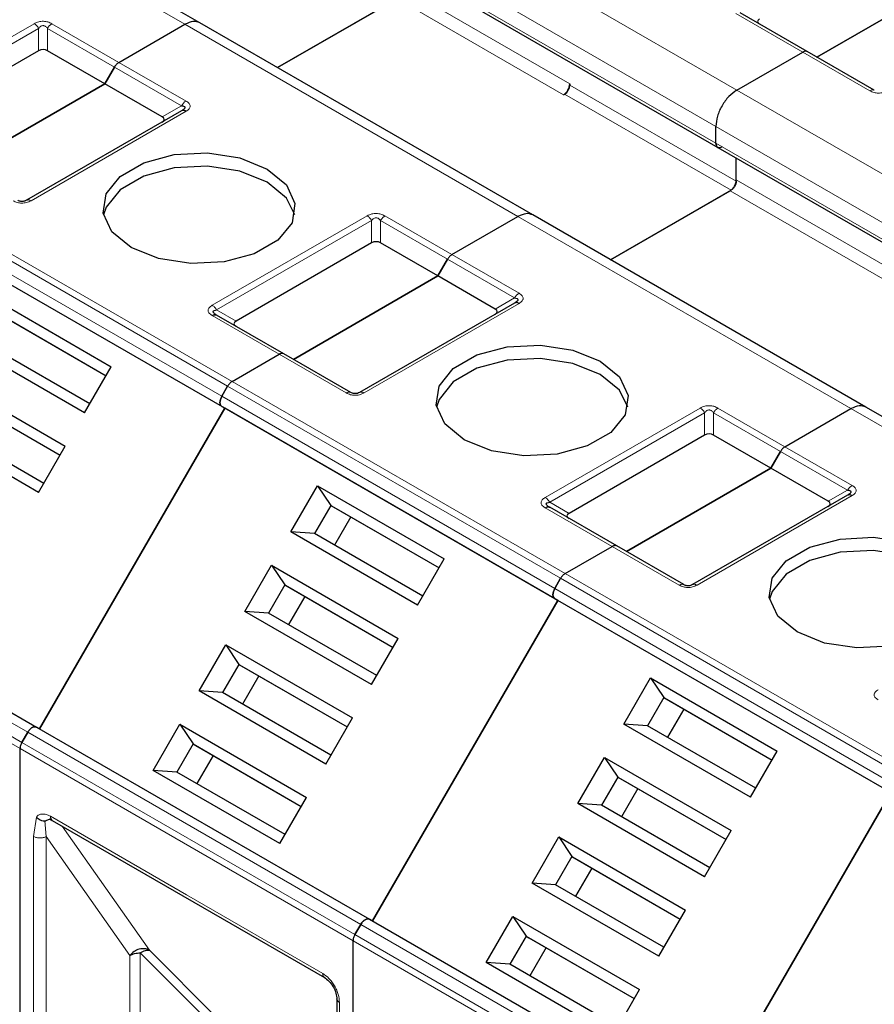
# Model space of a CAD drawing. Header units: millimetres. Extents: x 5 to 418, y 2 to 292.
# Tile 30 of 51: x 257.9 to 265.59, y 124.37 to 133.24. Entities that reach past the tile are written whole.
import ezdxf

# ---------------------------------------------------------------- set-up
doc = ezdxf.new("R2010")
doc.units = ezdxf.units.MM

msp = doc.modelspace()

# ---------------------------------------------------------------- linework, layer by layer
at = {"color": 7, "linetype": 'Continuous', "lineweight": 18}
for p, q in [((259.3884, 133.1957), (256.3902, 134.9264)), ((261.3588, 134.3332), (264.357, 132.6024)), ((261.1703, 134.0066), (264.1684, 132.2758)), ((264.1684, 132.1234), (261.1703, 133.8542)), ((261.3541, 133.5248), (262.8532, 132.6594)), ((261.2976, 133.4268), (262.7966, 132.5614)), ((264.9511, 132.9454), (264.3477, 133.2937)), ((256.6355, 132.3955), (258.0309, 133.201)), ((258.1909, 133.201), (258.7943, 132.8527)), ((262.3865, 131.4649), (259.3884, 133.1957)), ((256.6755, 132.3533), (258.0709, 133.1588)), ((258.0709, 132.9576), (258.0709, 133.1588)), ((258.1509, 133.1588), (258.7543, 132.8105)), ((258.1509, 133.1588), (258.1509, 132.9576)), ((265.5545, 132.597), (264.9511, 132.9454)), ((258.7943, 132.8527), (259.3977, 132.5044)), ((258.7543, 132.8105), (259.3577, 132.4621)), ((262.8532, 132.6485), (264.3523, 131.7831)), ((264.357, 132.6024), (267.3551, 130.8716)), ((262.8061, 132.5669), (264.3051, 131.7015)), ((259.3977, 132.412), (258.0023, 131.6065)), ((259.1834, 132.3615), (259.3577, 132.4621)), ((264.1684, 132.2758), (267.1665, 130.545)), ((267.1665, 130.3926), (264.1684, 132.1234)), ((264.3523, 131.794), (265.8513, 130.9286)), ((256.8144, 131.7097), (259.8125, 129.9789)), ((264.2957, 131.696), (265.7948, 130.8307)), ((256.7744, 131.6675), (259.7725, 129.9367)), ((256.7215, 131.5759), (259.7196, 129.8451)), ((259.7196, 129.7527), (256.7215, 131.4835)), ((259.6336, 130.6647), (261.029, 131.4702)), ((259.6736, 130.6225), (261.069, 131.428)), ((261.069, 131.2268), (261.069, 131.428)), ((261.149, 131.428), (261.7524, 131.0797)), ((261.149, 131.428), (261.149, 131.2268)), ((261.189, 131.4702), (261.7924, 131.1219)), ((265.3846, 129.7341), (262.3865, 131.4649)), ((261.7524, 131.0797), (262.3558, 130.7313)), ((261.7924, 131.1219), (262.3958, 130.7736)), ((262.1815, 130.6307), (262.3558, 130.7313)), ((259.6736, 130.6225), (259.8479, 130.5219)), ((262.3958, 130.6812), (261.0004, 129.8757)), ((260.237, 130.224), (259.6336, 130.5723)), ((260.8404, 129.8757), (260.237, 130.224)), ((259.7725, 129.9367), (262.7706, 128.2059)), ((259.8125, 129.9789), (262.8106, 128.2481)), ((259.7196, 129.8451), (262.7177, 128.1143)), ((262.7177, 128.0219), (259.7196, 129.7527)), ((262.6318, 128.9339), (264.0271, 129.7394)), ((264.1871, 129.7394), (264.7905, 129.3911)), ((268.3828, 128.0033), (265.3846, 129.7341)), ((262.6718, 128.8917), (264.0671, 129.6972)), ((264.0671, 129.496), (264.0671, 129.6972)), ((264.1471, 129.6972), (264.7505, 129.3489)), ((264.1471, 129.6972), (264.1471, 129.496)), ((264.7905, 129.3911), (265.3939, 129.0428)), ((264.7505, 129.3489), (265.3539, 129.0006)), ((265.3939, 128.9504), (263.9986, 128.1449)), ((265.1796, 128.8999), (265.3539, 129.0006)), ((262.6718, 128.8917), (262.8461, 128.7911)), ((263.2352, 128.4932), (262.6318, 128.8416)), ((254.9748, 128.5505), (257.9729, 126.8198)), ((263.8386, 128.1449), (263.2352, 128.4932)), ((257.9034, 126.6724), (254.9053, 128.4031)), ((257.92, 126.7281), (254.9219, 128.4589)), ((262.8106, 128.2481), (265.8088, 126.5174)), ((262.7706, 128.2059), (265.7688, 126.4751)), ((262.7177, 128.1143), (265.7159, 126.3835)), ((265.7159, 126.2911), (262.7177, 128.0219)), ((257.9729, 126.8198), (260.9711, 125.089)), ((260.9182, 124.9973), (257.92, 126.7281)), ((260.9016, 124.9416), (257.9034, 126.6724)), ((258.026, 125.8808), (258.0503, 126.0562)), ((258.1392, 125.8808), (258.1274, 126.0217)), ((258.1769, 126.0625), (259.4025, 125.355)), ((258.2823, 125.9746), (259.068, 124.8567)), ((258.026, 120.3141), (258.026, 125.8808)), ((258.1392, 125.8808), (258.8922, 124.8097)), ((258.1392, 120.3141), (258.1392, 125.8808)), ((259.4025, 125.355), (260.6282, 124.6474)), ((260.9711, 125.089), (263.9692, 123.3582)), ((263.9163, 123.2665), (260.9182, 124.9973)), ((259.068, 124.8567), (259.6667, 124.258)), ((263.8997, 123.2108), (260.9016, 124.9416)), ((258.8922, 124.8097), (258.8918, 120.8251)), ((259.585, 124.2334), (258.9863, 124.8321)), ((258.9863, 124.8321), (258.9863, 120.8476)), ((260.779, 124.3862), (260.779, 118.7248))]:
    msp.add_line(p, q, dxfattribs=at)
at = {"color": 7, "linetype": 'Continuous', "lineweight": 25}
for p, q in [((259.5217, 133.2089), (256.5236, 134.9396)), ((261.1869, 133.8175), (264.185, 132.0868)), ((266.3793, 133.6501), (265.0782, 132.899)), ((265.0782, 132.899), (266.3793, 133.6501)), ((261.307, 133.4323), (260.2208, 132.8053)), ((260.2208, 132.8053), (261.2976, 133.4268)), ((264.9911, 132.9493), (264.3877, 133.2977)), ((258.7943, 132.8527), (259.3884, 133.1957)), ((258.7943, 132.8527), (259.3884, 133.1957)), ((262.5198, 131.4781), (259.5217, 133.2089)), ((258.0709, 132.9576), (256.8498, 132.2526)), ((258.6671, 132.6595), (258.1509, 132.9576)), ((264.357, 132.6024), (264.9511, 132.9454)), ((264.357, 132.6024), (264.9511, 132.9454)), ((265.5945, 132.601), (264.9911, 132.9493)), ((258.6671, 132.6595), (258.7543, 132.8105)), ((258.7543, 132.8105), (258.6671, 132.6595)), ((258.6671, 132.6595), (257.366, 131.9084)), ((257.366, 131.9084), (258.6671, 132.6595)), ((259.1834, 132.3615), (258.6671, 132.6595)), ((262.8532, 132.6594), (262.8532, 132.6485)), ((262.7966, 132.5614), (262.8061, 132.5669)), ((259.3577, 132.4159), (257.9623, 131.6104)), ((264.1684, 132.1234), (264.1684, 132.2758)), ((264.1684, 132.1234), (264.1684, 132.2758)), ((264.185, 132.0868), (267.1831, 130.356)), ((264.3523, 131.7831), (264.3523, 131.9902)), ((264.3523, 131.794), (264.3523, 131.9902)), ((264.3051, 131.7015), (263.219, 131.0745)), ((263.219, 131.0745), (264.2957, 131.696)), ((259.7463, 129.7373), (256.7481, 131.4681)), ((261.7924, 131.1219), (262.3865, 131.4649)), ((261.7924, 131.1219), (262.3865, 131.4649)), ((265.518, 129.7473), (262.5198, 131.4781)), ((261.069, 131.2268), (259.8479, 130.5219)), ((261.6653, 130.9287), (261.149, 131.2268)), ((261.6653, 130.9287), (261.7524, 131.0797)), ((261.7524, 131.0797), (261.6653, 130.9287)), ((261.6653, 130.9287), (260.3642, 130.1776)), ((260.3642, 130.1776), (261.6653, 130.9287)), ((262.1815, 130.6307), (261.6653, 130.9287)), ((257.5835, 130.7702), (258.7242, 130.1117)), ((262.3558, 130.6852), (260.9604, 129.8796)), ((257.7028, 130.5936), (258.6775, 130.0309)), ((257.7295, 130.5782), (258.6775, 130.0309)), ((259.6699, 130.5781), (259.6619, 130.5837)), ((260.277, 130.228), (259.6736, 130.5763)), ((258.4842, 129.6961), (257.3435, 130.3546)), ((258.5309, 129.7769), (257.5561, 130.3396)), ((259.8125, 129.9789), (260.237, 130.224)), ((259.8125, 129.9789), (260.237, 130.224)), ((260.8804, 129.8796), (260.277, 130.228)), ((258.4842, 129.6961), (258.7242, 130.1117)), ((257.1701, 130.0543), (258.3108, 129.3958)), ((259.7196, 129.8451), (259.7725, 129.9367)), ((259.7725, 129.9367), (259.7196, 129.8451)), ((257.2895, 129.8777), (258.2642, 129.315)), ((257.3161, 129.8623), (258.2642, 129.315)), ((259.7463, 129.7373), (258.0796, 126.8505)), ((258.0796, 126.8505), (259.7463, 129.7373)), ((259.7196, 129.7527), (259.7463, 129.7373)), ((259.7196, 129.7527), (259.7463, 129.7373)), ((262.7444, 128.0065), (259.7463, 129.7373)), ((264.7905, 129.3911), (265.3846, 129.7341)), ((264.7905, 129.3911), (265.3846, 129.7341)), ((268.5161, 128.0165), (265.518, 129.7473)), ((258.0709, 128.9802), (256.9302, 129.6387)), ((258.1175, 129.061), (257.1428, 129.6237)), ((264.0671, 129.496), (262.8461, 128.7911)), ((264.6634, 129.198), (264.1471, 129.496)), ((258.0709, 128.9802), (258.3108, 129.3958)), ((264.6634, 129.198), (264.7505, 129.3489)), ((264.7505, 129.3489), (264.6634, 129.198)), ((264.6634, 129.198), (263.3623, 128.4469)), ((263.3623, 128.4469), (264.6634, 129.198)), ((265.1796, 128.8999), (264.6634, 129.198)), ((260.3417, 128.6239), (260.5816, 129.0394)), ((260.5816, 129.0394), (261.7223, 128.3809)), ((260.5816, 129.0394), (260.7009, 128.8628)), ((265.3539, 128.9544), (263.9586, 128.1489)), ((260.7009, 128.8628), (260.5543, 128.6088)), ((260.7009, 128.8628), (261.6757, 128.3001)), ((260.7009, 128.8628), (260.7276, 128.8474)), ((260.7276, 128.8474), (261.6757, 128.3001)), ((262.668, 128.8473), (262.6601, 128.853)), ((263.2752, 128.4972), (262.6718, 128.8455)), ((260.8809, 128.7589), (260.7343, 128.5049)), ((255.0548, 128.5967), (258.0529, 126.8659)), ((261.4824, 127.9654), (260.3417, 128.6239)), ((260.5543, 128.6088), (260.3417, 128.6239)), ((261.529, 128.0461), (260.5543, 128.6088)), ((262.8106, 128.2481), (263.2352, 128.4932)), ((262.8106, 128.2481), (263.2352, 128.4932)), ((263.8786, 128.1489), (263.2752, 128.4972)), ((259.9283, 127.9079), (260.1683, 128.3235)), ((260.1683, 128.3235), (261.309, 127.665)), ((260.1683, 128.3235), (260.2876, 128.1469)), ((261.4824, 127.9654), (261.7223, 128.3809)), ((260.2876, 128.1469), (260.1409, 127.8929)), ((260.2876, 128.1469), (261.2623, 127.5842)), ((260.2876, 128.1469), (260.3143, 128.1315)), ((262.7177, 128.1143), (262.7706, 128.2059)), ((262.7706, 128.2059), (262.7177, 128.1143)), ((260.3143, 128.1315), (261.2623, 127.5842)), ((260.4676, 128.043), (260.3209, 127.789)), ((262.7444, 128.0065), (261.0777, 125.1198)), ((261.0777, 125.1198), (262.7444, 128.0065)), ((262.7177, 128.0219), (262.7444, 128.0065)), ((262.7177, 128.0219), (262.7444, 128.0065)), ((265.7425, 126.2757), (262.7444, 128.0065)), ((261.069, 127.2494), (259.9283, 127.9079)), ((260.1409, 127.8929), (259.9283, 127.9079)), ((261.1157, 127.3302), (260.1409, 127.8929)), ((259.515, 127.192), (259.7549, 127.6076)), ((259.7549, 127.6076), (260.8956, 126.9491)), ((259.7549, 127.6076), (259.8743, 127.431)), ((261.069, 127.2494), (261.309, 127.665)), ((259.8743, 127.431), (259.7276, 127.177)), ((259.8743, 127.431), (260.849, 126.8683)), ((259.8743, 127.431), (259.9009, 127.4156)), ((259.9009, 127.4156), (260.849, 126.8683)), ((260.0543, 127.3271), (259.9076, 127.0731)), ((263.3398, 126.8931), (263.5797, 127.3086)), ((263.5797, 127.3086), (264.7204, 126.6501)), ((263.5797, 127.3086), (263.6991, 127.1321)), ((260.6557, 126.5335), (259.515, 127.192)), ((259.7276, 127.177), (259.515, 127.192)), ((260.7023, 126.6143), (259.7276, 127.177)), ((263.6991, 127.1321), (263.5524, 126.878)), ((263.6991, 127.1321), (264.6738, 126.5694)), ((263.6991, 127.1321), (263.7257, 127.1167)), ((263.7257, 127.1167), (264.6738, 126.5693)), ((263.8791, 127.0281), (263.7324, 126.7741)), ((260.6557, 126.5335), (260.8956, 126.9491)), ((257.92, 126.7281), (257.9729, 126.8198)), ((257.9729, 126.8198), (257.92, 126.7281)), ((258.0796, 126.8505), (258.0529, 126.8659)), ((258.0529, 126.8659), (261.0511, 125.1351)), ((259.1017, 126.4761), (259.3416, 126.8917)), ((259.3416, 126.8917), (260.4823, 126.2332)), ((259.3416, 126.8917), (259.4609, 126.7151)), ((264.4805, 126.2346), (263.3398, 126.8931)), ((263.5524, 126.878), (263.3398, 126.8931)), ((264.5271, 126.3153), (263.5524, 126.878)), ((257.9034, 118.1337), (257.9034, 126.6724)), ((257.9034, 118.1337), (257.9034, 126.6724)), ((259.4609, 126.7151), (259.3143, 126.4611)), ((259.4609, 126.7151), (260.4357, 126.1524)), ((259.4609, 126.7151), (259.4876, 126.6997)), ((259.4876, 126.6997), (260.4357, 126.1524)), ((264.4805, 126.2346), (264.7204, 126.6501)), ((259.6409, 126.6112), (259.4943, 126.3571)), ((262.9265, 126.1772), (263.1664, 126.5927)), ((263.1664, 126.5927), (264.3071, 125.9342)), ((263.1664, 126.5927), (263.2857, 126.4161)), ((260.2424, 125.8176), (259.1017, 126.4761)), ((259.3143, 126.4611), (259.1017, 126.4761)), ((260.289, 125.8984), (259.3143, 126.4611)), ((263.2857, 126.4161), (263.1391, 126.1621)), ((263.2857, 126.4161), (264.2605, 125.8534)), ((263.2857, 126.4161), (263.3124, 126.4007)), ((263.3124, 126.4007), (264.2605, 125.8534)), ((263.4657, 126.3122), (263.3191, 126.0582)), ((264.0759, 123.389), (265.7425, 126.2757)), ((265.7425, 126.2757), (264.0759, 123.389)), ((260.2424, 125.8176), (260.4823, 126.2332)), ((264.0672, 125.5187), (262.9265, 126.1772)), ((263.1391, 126.1621), (262.9265, 126.1772)), ((264.1138, 125.5994), (263.1391, 126.1621)), ((258.1934, 126.0259), (260.6447, 124.6108)), ((264.0672, 125.5187), (264.3071, 125.9342)), ((262.5131, 125.4612), (262.7531, 125.8768)), ((262.7531, 125.8768), (263.8938, 125.2183)), ((262.7531, 125.8768), (262.8724, 125.7002)), ((262.8724, 125.7002), (262.7257, 125.4462)), ((262.8724, 125.7002), (263.8471, 125.1375)), ((262.8724, 125.7002), (262.8991, 125.6848)), ((262.8991, 125.6848), (263.8471, 125.1375)), ((263.0524, 125.5963), (262.9057, 125.3423)), ((263.6538, 124.8027), (262.5131, 125.4612)), ((262.7257, 125.4462), (262.5131, 125.4612)), ((263.7005, 124.8835), (262.7257, 125.4462)), ((263.6538, 124.8027), (263.8938, 125.2183)), ((261.0777, 125.1198), (261.0511, 125.1351)), ((261.0511, 125.1351), (264.0492, 123.4044)), ((262.0998, 124.7453), (262.3397, 125.1609)), ((262.3397, 125.1609), (263.4804, 124.5024)), ((262.3397, 125.1609), (262.4591, 124.9843)), ((260.9182, 124.9973), (260.9711, 125.089)), ((260.9711, 125.089), (260.9182, 124.9973)), ((262.4591, 124.9843), (262.3124, 124.7303)), ((262.4591, 124.9843), (263.4338, 124.4216)), ((262.4591, 124.9843), (262.4857, 124.9689)), ((262.4857, 124.9689), (263.4338, 124.4216)), ((260.9016, 116.4029), (260.9016, 124.9416)), ((260.9016, 116.4029), (260.9016, 124.9416)), ((262.6391, 124.8804), (262.4924, 124.6264)), ((263.2405, 124.0868), (262.0998, 124.7453)), ((262.3124, 124.7303), (262.0998, 124.7453)), ((263.2871, 124.1676), (262.3124, 124.7303)), ((263.2405, 124.0868), (263.4804, 124.5024)), ((260.7556, 124.4188), (260.7556, 118.7575)), ((260.7558, 124.4156), (260.7556, 124.4188))]:
    msp.add_line(p, q, dxfattribs=at)
at = {"color": 7, "linetype": 'Continuous', "lineweight": 25, "flags": 128}
for points in [[(258.9028, 131.1846), (258.7302, 131.3269), (258.6523, 131.4947), (258.6785, 131.6678), (258.8057, 131.8253), (259.0186, 131.9482), (259.2913, 132.0216), (259.5912, 132.0368), (259.8819, 131.9918), (260.1285, 131.8921)], [(260.1285, 131.7724), (259.8819, 131.872), (259.5912, 131.917), (259.2913, 131.9019), (259.0186, 131.8284), (258.8057, 131.7056), (258.6785, 131.5481), (258.6552, 131.4785)], [(260.1285, 131.8921), (260.3011, 131.7498), (260.379, 131.582), (260.3528, 131.4089), (260.2256, 131.2514), (260.0128, 131.1285), (259.74, 131.0551), (259.4401, 131.0399), (259.1494, 131.0849), (258.9028, 131.1846)], [(260.3761, 131.4785), (260.3011, 131.63), (260.1285, 131.7724)], [(261.901, 129.4538), (261.7283, 129.5961), (261.6504, 129.764), (261.6767, 129.9371), (261.8039, 130.0945), (262.0167, 130.2174), (262.2895, 130.2908), (262.5893, 130.306), (262.8801, 130.261), (263.1266, 130.1613)], [(263.1266, 130.0416), (262.8801, 130.1412), (262.5893, 130.1862), (262.2895, 130.1711), (262.0167, 130.0976), (261.8039, 129.9748), (261.6767, 129.8173), (261.6533, 129.7477)], [(263.1266, 130.1613), (263.2993, 130.019), (263.3772, 129.8512), (263.3509, 129.6781), (263.2237, 129.5206), (263.0109, 129.3977), (262.7381, 129.3243), (262.4383, 129.3092), (262.1475, 129.3541), (261.901, 129.4538)], [(263.3742, 129.7477), (263.2993, 129.8992), (263.1266, 130.0416)], [(264.8991, 127.723), (264.7265, 127.8653), (264.6486, 128.0332), (264.6748, 128.2063), (264.802, 128.3637), (265.0148, 128.4866), (265.2876, 128.56), (265.5875, 128.5752), (265.8782, 128.5302), (266.1247, 128.4306)], [(266.1247, 128.3108), (265.8782, 128.4105), (265.5875, 128.4554), (265.2876, 128.4403), (265.0148, 128.3669), (264.802, 128.244), (264.6748, 128.0865), (264.6515, 128.0169)], [(266.1247, 128.4306), (266.2974, 128.2882), (266.3753, 128.1204), (266.3491, 127.9473), (266.2219, 127.7898), (266.009, 127.6669), (265.7362, 127.5935), (265.4364, 127.5784), (265.1456, 127.6233), (264.8991, 127.723)], [(260.6421, 124.6126), (260.6437, 124.6115), (260.6447, 124.6108)]]:
    msp.add_lwpolyline(points, dxfattribs=at)
at = {"color": 7, "linetype": 'Continuous', "lineweight": 25}
for centre, radius in [((262.7304, 132.665), 0.1229), ((262.7508, 132.6532), 0.1025)]:
    msp.add_arc(centre, radius, 302.60548, 357.39452, dxfattribs=at)
at = {"color": 7, "linetype": 'Continuous', "lineweight": 18}
for centre, radius, start, end in [((259.4587, 132.4064), 0.1154, 121.95467, 151.14439), ((262.4569, 130.6756), 0.1154, 121.95467, 151.14439), ((265.455, 128.9449), 0.1154, 121.95467, 151.14439), ((258.2149, 126.0577), 0.0384, 172.74417, 235.94365), ((260.6694, 124.6437), 0.0414, 174.79359, 228.71218), ((260.7962, 124.4236), 0.0412, 191.12459, 245.37522)]:
    msp.add_arc(centre, radius, start, end, dxfattribs=at)
at = {"color": 7, "linetype": 'Continuous', "lineweight": 25}
for centre, major_axis, ratio, start_param, end_param in [((264.682, 133.2201), (0.1386, 0), 0.333297, 2.617994, 3.665191), ((258.1109, 132.8883), (0.08, 0), 0.999892, 1.047198, 2.094395), ((259.0634, 132.3384), (0.1386, 0), 0.333297, 5.759587, 6.806784), ((261.109, 131.1575), (0.08, 0), 0.999892, 1.047198, 2.094395), ((262.0615, 130.6076), (0.1386, 0), 0.333297, 5.759587, 6.806784), ((259.9679, 130.4988), (0.1386, 0), 0.333297, 2.617994, 3.665191), ((264.1071, 129.4267), (0.08, 0), 0.999892, 1.047198, 2.094395), ((265.0596, 128.8768), (0.1386, 0), 0.333297, 5.759587, 6.806784), ((262.9661, 128.768), (0.1386, 0), 0.333297, 2.617994, 3.665191)]:
    msp.add_ellipse(centre, major_axis=major_axis, ratio=ratio, start_param=start_param, end_param=end_param, dxfattribs=at)
at = {"color": 7, "linetype": 'Continuous', "lineweight": 18}
for points, knots in [([(258.0309, 133.201), (258.044, 133.2075), (258.0623, 133.2166), (258.0925, 133.2219), (258.1136, 133.2226), (258.1343, 133.2212), (258.1619, 133.2155), (258.1789, 133.207), (258.1909, 133.201)], [0, 0, 0, 0, 0.2823256, 0.3956386, 0.5177702, 0.6311071, 0.7404354, 1, 1, 1, 1]), ([(258.0709, 133.1588), (258.0765, 133.1658), (258.0844, 133.1757), (258.1009, 133.1831), (258.1131, 133.1841), (258.1245, 133.1819), (258.1385, 133.174), (258.1458, 133.1651), (258.1509, 133.1588)], [0, 0, 0, 0, 0.2915567, 0.4094353, 0.5237228, 0.6250088, 0.734944, 1, 1, 1, 1]), ([(265.7145, 132.597), (265.7014, 132.5906), (265.683, 132.5815), (265.6528, 132.5762), (265.6317, 132.5754), (265.611, 132.5768), (265.5834, 132.5826), (265.5664, 132.5911), (265.5545, 132.597)], [0, 0, 0, 0, 0.282326, 0.395639, 0.51777, 0.631107, 0.740435, 1, 1, 1, 1]), ([(259.3977, 132.5044), (259.4082, 132.4973), (259.4236, 132.487), (259.4332, 132.4702), (259.4356, 132.4581), (259.4331, 132.4461), (259.4236, 132.4295), (259.4083, 132.4192), (259.3977, 132.412)], [0, 0, 0, 0, 0.264618, 0.384955, 0.504029, 0.613968, 0.730583, 1, 1, 1, 1]), ([(258.0023, 131.6065), (257.9892, 131.6), (257.9708, 131.5909), (257.9406, 131.5856), (257.9196, 131.5848), (257.8988, 131.5863), (257.8712, 131.592), (257.8543, 131.6005), (257.8423, 131.6065)], [0, 0, 0, 0, 0.2823256, 0.3956386, 0.5177702, 0.6311071, 0.7404354, 1, 1, 1, 1]), ([(261.029, 131.4702), (261.0421, 131.4767), (261.0605, 131.4858), (261.0907, 131.4911), (261.1117, 131.4919), (261.1325, 131.4904), (261.1601, 131.4847), (261.1771, 131.4762), (261.189, 131.4702)], [0, 0, 0, 0, 0.282326, 0.395639, 0.51777, 0.631107, 0.740435, 1, 1, 1, 1]), ([(261.069, 131.428), (261.0746, 131.435), (261.0825, 131.4449), (261.0991, 131.4523), (261.1112, 131.4533), (261.1226, 131.4511), (261.1367, 131.4432), (261.1439, 131.4343), (261.149, 131.428)], [0, 0, 0, 0, 0.291557, 0.409435, 0.523723, 0.625009, 0.734944, 1, 1, 1, 1]), ([(262.3958, 130.7736), (262.4063, 130.7665), (262.4217, 130.7563), (262.4314, 130.7394), (262.4337, 130.7273), (262.4313, 130.7153), (262.4218, 130.6988), (262.4065, 130.6884), (262.3958, 130.6812)], [0, 0, 0, 0, 0.264618, 0.384955, 0.504029, 0.613968, 0.730583, 1, 1, 1, 1]), ([(259.6336, 130.5723), (259.6224, 130.5799), (259.6067, 130.5905), (259.5975, 130.6079), (259.5962, 130.6201), (259.5986, 130.6321), (259.6086, 130.648), (259.6233, 130.6578), (259.6336, 130.6647)], [0, 0, 0, 0, 0.2823256, 0.3956386, 0.5177703, 0.6311071, 0.7404354, 1, 1, 1, 1]), ([(261.0004, 129.8757), (260.9873, 129.8692), (260.969, 129.8601), (260.9388, 129.8548), (260.9177, 129.8541), (260.897, 129.8555), (260.8694, 129.8612), (260.8524, 129.8697), (260.8404, 129.8757)], [0, 0, 0, 0, 0.2823256, 0.3956386, 0.5177702, 0.6311071, 0.7404354, 1, 1, 1, 1]), ([(264.0271, 129.7394), (264.0402, 129.7459), (264.0586, 129.755), (264.0888, 129.7603), (264.1099, 129.7611), (264.1306, 129.7597), (264.1582, 129.7539), (264.1752, 129.7454), (264.1871, 129.7394)], [0, 0, 0, 0, 0.282326, 0.395639, 0.51777, 0.631107, 0.740435, 1, 1, 1, 1]), ([(264.0671, 129.6972), (264.0728, 129.7042), (264.0807, 129.7141), (264.0972, 129.7215), (264.1093, 129.7225), (264.1208, 129.7203), (264.1348, 129.7124), (264.142, 129.7035), (264.1471, 129.6972)], [0, 0, 0, 0, 0.291557, 0.409435, 0.523723, 0.625009, 0.734944, 1, 1, 1, 1]), ([(265.3939, 129.0428), (265.4045, 129.0357), (265.4198, 129.0255), (265.4295, 129.0087), (265.4318, 128.9965), (265.4294, 128.9845), (265.4199, 128.968), (265.4046, 128.9576), (265.3939, 128.9504)], [0, 0, 0, 0, 0.264618, 0.384955, 0.504029, 0.613968, 0.730583, 1, 1, 1, 1]), ([(262.6318, 128.8416), (262.6205, 128.8491), (262.6048, 128.8597), (262.5956, 128.8772), (262.5943, 128.8893), (262.5968, 128.9013), (262.6067, 128.9172), (262.6214, 128.927), (262.6318, 128.9339)], [0, 0, 0, 0, 0.2823256, 0.3956386, 0.5177703, 0.6311071, 0.7404354, 1, 1, 1, 1]), ([(263.9986, 128.1449), (263.9855, 128.1384), (263.9671, 128.1293), (263.9369, 128.124), (263.9158, 128.1233), (263.8951, 128.1247), (263.8675, 128.1304), (263.8505, 128.1389), (263.8386, 128.1449)], [0, 0, 0, 0, 0.2823256, 0.3956386, 0.5177702, 0.6311071, 0.7404354, 1, 1, 1, 1]), ([(265.6299, 127.1108), (265.6187, 127.1183), (265.6029, 127.1289), (265.5938, 127.1464), (265.5924, 127.1585), (265.5949, 127.1705), (265.6049, 127.1864), (265.6196, 127.1962), (265.6299, 127.2031)], [0, 0, 0, 0, 0.282326, 0.395639, 0.51777, 0.631107, 0.740435, 1, 1, 1, 1]), ([(258.0503, 126.0562), (258.0579, 126.0634), (258.0729, 126.0779), (258.1042, 126.0847), (258.1392, 126.0813), (258.1643, 126.0688), (258.1769, 126.0625)], [0, 0, 0, 0, 0.249225, 0.499952, 0.749234, 1, 1, 1, 1]), ([(260.6282, 124.6474), (260.6471, 124.6341), (260.6764, 124.6136), (260.7116, 124.5717), (260.7356, 124.5353), (260.7551, 124.4963), (260.7739, 124.4449), (260.777, 124.4092), (260.779, 124.3862)], [0, 0, 0, 0, 0.239443, 0.369507, 0.5, 0.630064, 0.760557, 1, 1, 1, 1])]:
    msp.add_open_spline(points, degree=3, knots=knots, dxfattribs=at)
for points in [[(258.0309, 133.201), (258.0346, 133.1986), (258.042, 133.1939), (258.0526, 133.1838), (258.0626, 133.1721), (258.0681, 133.1632), (258.0709, 133.1588)], [(258.1509, 133.1588), (258.1536, 133.1632), (258.1592, 133.1721), (258.1691, 133.1838), (258.1798, 133.1939), (258.1872, 133.1986), (258.1909, 133.201)], [(265.5945, 132.601), (265.5917, 132.6023), (265.5862, 132.6048), (265.5763, 132.605), (265.5656, 132.6027), (265.5582, 132.5989), (265.5545, 132.597)], [(258.0023, 131.6065), (257.9986, 131.6084), (257.9912, 131.6122), (257.9805, 131.6144), (257.9706, 131.6142), (257.9651, 131.6117), (257.9623, 131.6104)], [(261.029, 131.4702), (261.0327, 131.4679), (261.0401, 131.4631), (261.0508, 131.453), (261.0607, 131.4414), (261.0662, 131.4325), (261.069, 131.428)], [(261.149, 131.428), (261.1518, 131.4325), (261.1573, 131.4414), (261.1672, 131.453), (261.1779, 131.4631), (261.1853, 131.4679), (261.189, 131.4702)], [(259.6336, 130.6647), (259.6373, 130.6623), (259.6448, 130.6576), (259.6554, 130.6475), (259.6653, 130.6358), (259.6709, 130.6269), (259.6736, 130.6225)], [(260.8804, 129.8796), (260.8777, 129.8809), (260.8721, 129.8834), (260.8622, 129.8836), (260.8516, 129.8814), (260.8441, 129.8776), (260.8404, 129.8757)], [(261.0004, 129.8757), (260.9967, 129.8776), (260.9893, 129.8814), (260.9787, 129.8836), (260.9687, 129.8834), (260.9632, 129.8809), (260.9604, 129.8796)], [(264.0271, 129.7394), (264.0308, 129.7371), (264.0382, 129.7323), (264.0489, 129.7222), (264.0588, 129.7106), (264.0644, 129.7017), (264.0671, 129.6972)], [(264.1471, 129.6972), (264.1499, 129.7017), (264.1554, 129.7106), (264.1654, 129.7222), (264.176, 129.7323), (264.1834, 129.7371), (264.1871, 129.7394)], [(262.6318, 128.9339), (262.6355, 128.9315), (262.6429, 128.9268), (262.6535, 128.9167), (262.6635, 128.9051), (262.669, 128.8962), (262.6718, 128.8917)], [(263.8786, 128.1489), (263.8758, 128.1501), (263.8703, 128.1526), (263.8603, 128.1528), (263.8497, 128.1506), (263.8423, 128.1468), (263.8386, 128.1449)], [(263.9986, 128.1449), (263.9949, 128.1468), (263.9875, 128.1506), (263.9768, 128.1528), (263.9669, 128.1526), (263.9613, 128.1501), (263.9586, 128.1489)], [(258.026, 125.8808), (258.0343, 125.877), (258.0508, 125.8694), (258.0826, 125.8662), (258.1144, 125.8694), (258.1309, 125.877), (258.1392, 125.8808)]]:
    msp.add_open_spline(points, degree=3, dxfattribs=at)
at = {"color": 7, "linetype": 'Continuous', "lineweight": 25}
for points, knots in [([(259.5217, 133.2089), (259.5022, 133.2159), (259.4633, 133.23), (259.4133, 133.2071), (259.3884, 133.1957)], [0, 0, 0, 0, 0.4999489, 1, 1, 1, 1]), ([(259.5217, 133.2089), (259.5022, 133.2159), (259.4633, 133.23), (259.4133, 133.2071), (259.3884, 133.1957)], [0, 0, 0, 0, 0.499949, 1, 1, 1, 1]), ([(259.3577, 132.4621), (259.3661, 132.4608), (259.3778, 132.459), (259.387, 132.4523), (259.3893, 132.4466), (259.3872, 132.4397), (259.378, 132.4286), (259.3662, 132.4213), (259.3577, 132.4159)], [0, 0, 0, 0, 0.288782, 0.399611, 0.497678, 0.595119, 0.706393, 1, 1, 1, 1]), ([(259.3796, 132.4313), (259.3781, 132.4293), (259.375, 132.4251), (259.3692, 132.4212), (259.3661, 132.4191)], [0, 0, 0, 0, 0.47448, 1, 1, 1, 1]), ([(264.1684, 132.1234), (264.1694, 132.1156), (264.1713, 132.1), (264.1789, 132.0879), (264.185, 132.0868), (264.185, 132.0868)], [0, 0, 0, 0, 0.499949, 0.999898, 1, 1, 1, 1]), ([(257.9623, 131.6104), (257.9567, 131.6075), (257.9488, 131.6034), (257.9322, 131.6), (257.9201, 131.5994), (257.9087, 131.6006), (257.8947, 131.604), (257.8874, 131.6078), (257.8823, 131.6104)], [0, 0, 0, 0, 0.2915567, 0.4094353, 0.5237228, 0.6250088, 0.734944, 1, 1, 1, 1]), ([(262.5198, 131.4781), (262.5004, 131.4851), (262.4614, 131.4992), (262.4115, 131.4763), (262.3865, 131.4649)], [0, 0, 0, 0, 0.4999489, 1, 1, 1, 1]), ([(262.5198, 131.4781), (262.5004, 131.4851), (262.4614, 131.4992), (262.4115, 131.4763), (262.3865, 131.4649)], [0, 0, 0, 0, 0.499949, 1, 1, 1, 1]), ([(262.3558, 130.7313), (262.3643, 130.73), (262.376, 130.7282), (262.3852, 130.7215), (262.3875, 130.7158), (262.3853, 130.7089), (262.3762, 130.6978), (262.3644, 130.6905), (262.3558, 130.6852)], [0, 0, 0, 0, 0.288782, 0.3996105, 0.4976777, 0.5951187, 0.7063928, 1, 1, 1, 1]), ([(259.6736, 130.5763), (259.665, 130.5816), (259.6529, 130.589), (259.6436, 130.6006), (259.6422, 130.6078), (259.6452, 130.6139), (259.6549, 130.6198), (259.6659, 130.6214), (259.6736, 130.6225)], [0, 0, 0, 0, 0.291557, 0.409435, 0.523723, 0.625009, 0.734944, 1, 1, 1, 1]), ([(262.3777, 130.7006), (262.3763, 130.6986), (262.3732, 130.6943), (262.3673, 130.6904), (262.3643, 130.6883)], [0, 0, 0, 0, 0.47448, 1, 1, 1, 1]), ([(260.9604, 129.8796), (260.9548, 129.8767), (260.9469, 129.8726), (260.9304, 129.8692), (260.9182, 129.8687), (260.9068, 129.8699), (260.8928, 129.8732), (260.8856, 129.877), (260.8804, 129.8796)], [0, 0, 0, 0, 0.291557, 0.409435, 0.523723, 0.625009, 0.734944, 1, 1, 1, 1]), ([(265.518, 129.7473), (265.4985, 129.7543), (265.4595, 129.7684), (265.4096, 129.7455), (265.3846, 129.7341)], [0, 0, 0, 0, 0.4999489, 1, 1, 1, 1]), ([(265.518, 129.7473), (265.4985, 129.7543), (265.4595, 129.7684), (265.4096, 129.7455), (265.3846, 129.7341)], [0, 0, 0, 0, 0.499949, 1, 1, 1, 1]), ([(265.3539, 129.0006), (265.3624, 128.9992), (265.3741, 128.9974), (265.3833, 128.9907), (265.3856, 128.985), (265.3835, 128.9781), (265.3743, 128.967), (265.3625, 128.9597), (265.3539, 128.9544)], [0, 0, 0, 0, 0.288782, 0.399611, 0.497678, 0.595119, 0.706393, 1, 1, 1, 1]), ([(265.3759, 128.9698), (265.3744, 128.9678), (265.3713, 128.9636), (265.3655, 128.9596), (265.3624, 128.9575)], [0, 0, 0, 0, 0.4744804, 1, 1, 1, 1]), ([(262.6718, 128.8455), (262.6632, 128.8508), (262.6511, 128.8583), (262.6417, 128.8698), (262.6404, 128.877), (262.6433, 128.8831), (262.6531, 128.889), (262.664, 128.8906), (262.6718, 128.8917)], [0, 0, 0, 0, 0.291557, 0.409435, 0.523723, 0.625009, 0.734944, 1, 1, 1, 1]), ([(263.9586, 128.1489), (263.9529, 128.1459), (263.945, 128.1418), (263.9285, 128.1384), (263.9164, 128.1379), (263.9049, 128.1391), (263.8909, 128.1424), (263.8837, 128.1462), (263.8786, 128.1489)], [0, 0, 0, 0, 0.291557, 0.409435, 0.523723, 0.625009, 0.734944, 1, 1, 1, 1]), ([(258.0503, 126.0562), (258.0552, 126.0513), (258.0655, 126.0409), (258.0864, 126.029), (258.1081, 126.0222), (258.1219, 126.0218), (258.1274, 126.0217)], [0, 0, 0, 0, 0.239257, 0.501501, 0.800751, 1, 1, 1, 1]), ([(258.1274, 126.0217), (258.1291, 126.0219), (258.1329, 126.0223), (258.1419, 126.0252), (258.154, 126.0308), (258.1674, 126.0369), (258.1786, 126.0407), (258.1847, 126.0421), (258.1868, 126.0425)], [0, 0, 0, 0, 0.077668, 0.16614, 0.395453, 0.667243, 0.886321, 1, 1, 1, 1]), ([(258.1653, 126.0359), (258.1652, 126.0358), (258.164, 126.0352), (258.1717, 126.037), (258.1872, 126.0288), (258.1937, 126.0255)], [0, 0, 0, 0, 0.072991, 0.616931, 1, 1, 1, 1]), ([(258.9863, 124.8321), (258.9942, 124.837), (259.0099, 124.8467), (259.0322, 124.8553), (259.0523, 124.8595), (259.0628, 124.8576), (259.068, 124.8567)], [0, 0, 0, 0, 0.2500013, 0.5000026, 0.7500039, 1, 1, 1, 1]), ([(260.6409, 124.6133), (260.656, 124.6027), (260.6862, 124.5815), (260.7244, 124.5288), (260.751, 124.4694), (260.7542, 124.4326), (260.7558, 124.4142)], [0, 0, 0, 0, 0.249998, 0.499998, 0.749998, 1, 1, 1, 1])]:
    msp.add_open_spline(points, degree=3, knots=knots, dxfattribs=at)
for points in [[(264.9911, 132.9493), (264.9883, 132.9506), (264.9828, 132.9531), (264.9729, 132.9533), (264.9622, 132.9511), (264.9548, 132.9473), (264.9511, 132.9454)], [(264.9911, 132.9493), (264.9883, 132.9506), (264.9828, 132.9531), (264.9729, 132.9533), (264.9622, 132.9511), (264.9548, 132.9473), (264.9511, 132.9454)], [(258.7943, 132.8527), (258.7906, 132.8503), (258.7832, 132.8455), (258.7725, 132.8355), (258.7626, 132.8238), (258.757, 132.8149), (258.7543, 132.8105)], [(258.7943, 132.8527), (258.7906, 132.8503), (258.7832, 132.8455), (258.7725, 132.8355), (258.7626, 132.8238), (258.757, 132.8149), (258.7543, 132.8105)], [(264.357, 132.6024), (264.3323, 132.5849), (264.2829, 132.5498), (264.2205, 132.4635), (264.1769, 132.3663), (264.1713, 132.306), (264.1684, 132.2758)], [(264.357, 132.6024), (264.3323, 132.5849), (264.2829, 132.5498), (264.2205, 132.4635), (264.1769, 132.3663), (264.1713, 132.306), (264.1684, 132.2758)], [(259.3977, 132.412), (259.394, 132.4139), (259.3866, 132.4177), (259.3759, 132.4199), (259.366, 132.4197), (259.3604, 132.4172), (259.3577, 132.4159)], [(264.225, 132.0907), (264.2176, 132.0874), (264.2027, 132.0808), (264.184, 132.0851), (264.171, 132.0992), (264.1693, 132.1153), (264.1684, 132.1234)], [(264.2957, 131.696), (264.3031, 131.7013), (264.3179, 131.7118), (264.3366, 131.7377), (264.3497, 131.7669), (264.3514, 131.785), (264.3523, 131.794)], [(264.3523, 131.7831), (264.3516, 131.7756), (264.3501, 131.7605), (264.3392, 131.7362), (264.3237, 131.7146), (264.3113, 131.7059), (264.3051, 131.7015)], [(261.7924, 131.1219), (261.7887, 131.1195), (261.7813, 131.1148), (261.7706, 131.1047), (261.7607, 131.093), (261.7552, 131.0841), (261.7524, 131.0797)], [(261.7924, 131.1219), (261.7887, 131.1195), (261.7813, 131.1148), (261.7706, 131.1047), (261.7607, 131.093), (261.7552, 131.0841), (261.7524, 131.0797)], [(262.3958, 130.6812), (262.3921, 130.6831), (262.3847, 130.6869), (262.374, 130.6891), (262.3641, 130.6889), (262.3586, 130.6864), (262.3558, 130.6852)], [(259.6336, 130.5723), (259.6373, 130.5742), (259.6448, 130.578), (259.6554, 130.5803), (259.6653, 130.5801), (259.6709, 130.5776), (259.6736, 130.5763)], [(260.277, 130.228), (260.2743, 130.2292), (260.2687, 130.2317), (260.2588, 130.2319), (260.2482, 130.2297), (260.2407, 130.2259), (260.237, 130.224)], [(260.277, 130.228), (260.2743, 130.2292), (260.2687, 130.2317), (260.2588, 130.2319), (260.2482, 130.2297), (260.2407, 130.2259), (260.237, 130.224)], [(259.8125, 129.9789), (259.8088, 129.9765), (259.8014, 129.9718), (259.7907, 129.9617), (259.7808, 129.9501), (259.7753, 129.9412), (259.7725, 129.9367)], [(259.8125, 129.9789), (259.8088, 129.9765), (259.8014, 129.9718), (259.7907, 129.9617), (259.7808, 129.9501), (259.7753, 129.9412), (259.7725, 129.9367)], [(259.7196, 129.7527), (259.715, 129.7568), (259.7057, 129.7649), (259.7017, 129.7885), (259.7057, 129.8168), (259.715, 129.8356), (259.7196, 129.8451)], [(259.7196, 129.8451), (259.715, 129.8356), (259.7057, 129.8168), (259.7017, 129.7885), (259.7057, 129.7649), (259.715, 129.7568), (259.7196, 129.7527)], [(264.7905, 129.3911), (264.7868, 129.3887), (264.7794, 129.384), (264.7688, 129.3739), (264.7588, 129.3622), (264.7533, 129.3533), (264.7505, 129.3489)], [(264.7905, 129.3911), (264.7868, 129.3887), (264.7794, 129.384), (264.7688, 129.3739), (264.7588, 129.3622), (264.7533, 129.3533), (264.7505, 129.3489)], [(265.3939, 128.9504), (265.3902, 128.9523), (265.3828, 128.9561), (265.3722, 128.9583), (265.3622, 128.9581), (265.3567, 128.9556), (265.3539, 128.9544)], [(262.6318, 128.8416), (262.6355, 128.8435), (262.6429, 128.8473), (262.6535, 128.8495), (262.6635, 128.8493), (262.669, 128.8468), (262.6718, 128.8455)], [(263.2752, 128.4972), (263.2724, 128.4984), (263.2669, 128.501), (263.2569, 128.5012), (263.2463, 128.4989), (263.2389, 128.4951), (263.2352, 128.4932)], [(263.2752, 128.4972), (263.2724, 128.4984), (263.2669, 128.501), (263.2569, 128.5012), (263.2463, 128.4989), (263.2389, 128.4951), (263.2352, 128.4932)], [(262.8106, 128.2481), (262.8069, 128.2458), (262.7995, 128.241), (262.7889, 128.2309), (262.7789, 128.2193), (262.7734, 128.2104), (262.7706, 128.2059)], [(262.8106, 128.2481), (262.8069, 128.2458), (262.7995, 128.241), (262.7889, 128.2309), (262.7789, 128.2193), (262.7734, 128.2104), (262.7706, 128.2059)], [(262.7177, 128.0219), (262.7131, 128.026), (262.7038, 128.0341), (262.6998, 128.0578), (262.7038, 128.086), (262.7131, 128.1049), (262.7177, 128.1143)], [(262.7177, 128.1143), (262.7131, 128.1049), (262.7038, 128.086), (262.6998, 128.0578), (262.7038, 128.0341), (262.7131, 128.026), (262.7177, 128.0219)], [(257.9729, 126.8198), (257.9788, 126.8285), (257.9905, 126.8459), (258.0129, 126.8635), (258.0354, 126.8719), (258.0471, 126.8679), (258.0529, 126.8659)], [(258.0529, 126.8659), (258.0471, 126.8679), (258.0354, 126.8719), (258.0129, 126.8635), (257.9905, 126.8459), (257.9788, 126.8285), (257.9729, 126.8198)], [(257.92, 126.7281), (257.9175, 126.7235), (257.9126, 126.7142), (257.9075, 126.6998), (257.9041, 126.6856), (257.9037, 126.6768), (257.9034, 126.6724)], [(257.92, 126.7281), (257.9175, 126.7235), (257.9126, 126.7142), (257.9075, 126.6998), (257.9041, 126.6856), (257.9037, 126.6768), (257.9034, 126.6724)], [(260.9711, 125.089), (260.9769, 125.0977), (260.9886, 125.1152), (261.0111, 125.1327), (261.0335, 125.1411), (261.0452, 125.1371), (261.0511, 125.1351)], [(261.0511, 125.1351), (261.0452, 125.1371), (261.0335, 125.1411), (261.0111, 125.1327), (260.9886, 125.1152), (260.9769, 125.0977), (260.9711, 125.089)], [(260.9182, 124.9973), (260.9157, 124.9927), (260.9107, 124.9835), (260.9056, 124.969), (260.9022, 124.9548), (260.9018, 124.946), (260.9016, 124.9416)], [(260.9182, 124.9973), (260.9157, 124.9927), (260.9107, 124.9835), (260.9056, 124.969), (260.9022, 124.9548), (260.9018, 124.946), (260.9016, 124.9416)], [(259.068, 124.8567), (259.0544, 124.8623), (259.0273, 124.8735), (258.9773, 124.868), (258.9286, 124.8471), (258.9043, 124.8222), (258.8922, 124.8097)], [(258.8922, 124.8097), (258.8987, 124.8131), (258.9118, 124.8198), (258.9351, 124.8267), (258.9602, 124.8313), (258.9776, 124.8318), (258.9863, 124.8321)]]:
    msp.add_open_spline(points, degree=3, dxfattribs=at)

doc.saveas('drawing.dxf')
